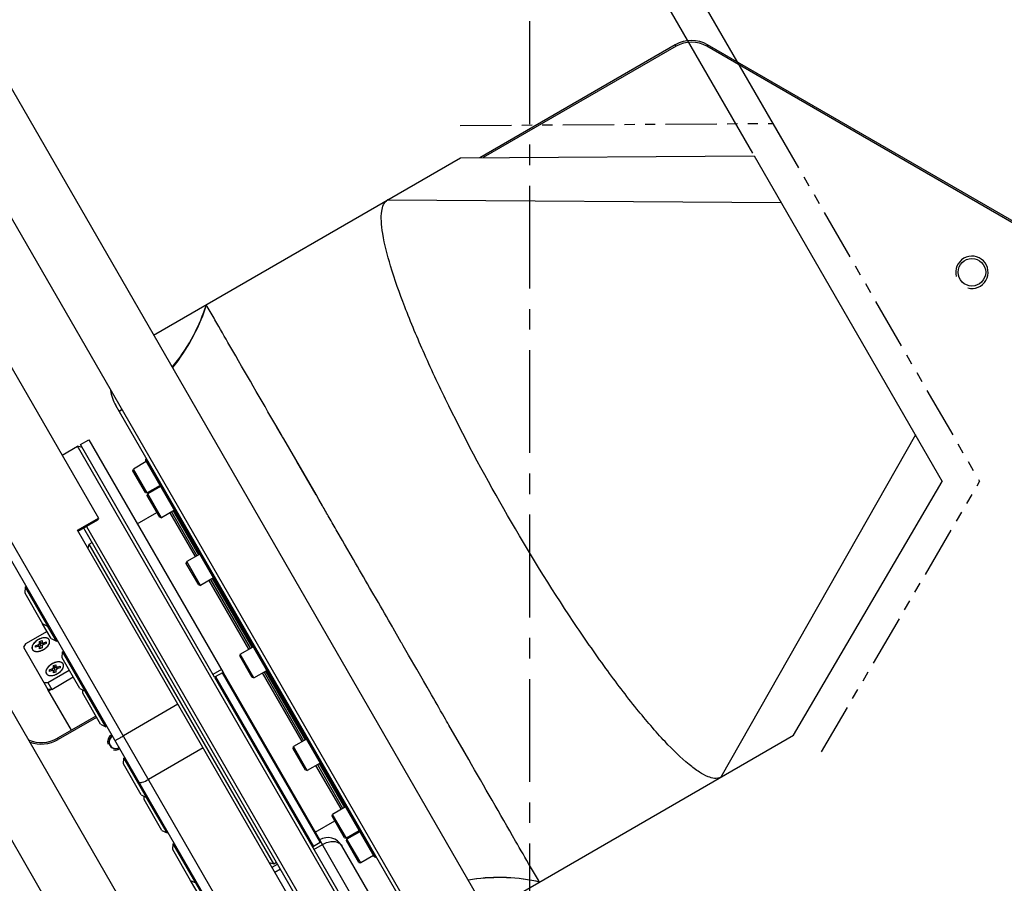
# Model space of a CAD drawing. Header units: millimetres. Extents: x 0 to 7560, y 0 to 5346.
# Tile 41 of 242: x 1535 to 1839, y 1172 to 1439. Entities that reach past the tile are written whole.
import ezdxf

# ---------------------------------------------------------------- set-up
doc = ezdxf.new("R2010")
doc.units = ezdxf.units.MM
doc.linetypes.add('CENTER', pattern=[50.8, 31.75, -6.35, 6.35, -6.35])
doc.linetypes.add('PHANTOM2', pattern=[31.75, 15.875, -3.175, 3.175, -3.175, 3.175, -3.175])
for name, color, linetype in [('COVER_20230516_TEST_PBL1242', 7, 'Continuous'), ('CSH-ST-M5-40_PBL1250', 7, 'Continuous'), ('CSH-ST-M5-40_PBL1251', 7, 'Continuous'), ('CSH-ST-M5-40_PBL1263', 7, 'Continuous'), ('CSH-ST-M5-40_PBL1269', 7, 'Continuous'), ('CSH-ST-M5-40_PBL1295', 7, 'Continuous'), ('CSH-ST-M5-40_PBL1296', 7, 'Continuous'), ('CSH-ST-M5-40_PBL1303', 7, 'Continuous'), ('M2001303_PBL1239', 7, 'Continuous'), ('M2001402_PBL1267', 7, 'Continuous'), ('M2001601_STOPPER_PAD_PBL1241', 7, 'Continuous'), ('M2100403_PBL1262', 7, 'Continuous'), ('M2100603_PBL1244', 7, 'Continuous'), ('M2100701_PLATE_PBL1245', 7, 'Continuous'), ('M2200805_PBL1182', 7, 'Continuous'), ('M2310102_PBL1357', 7, 'Continuous'), ('M2310102_PBL1449', 7, 'Continuous'), ('M9041802_PBL1302', 7, 'Continuous'), ('MISUMI_MTCSC6_PBL1261', 7, 'Continuous'), ('MISUMI_MTCSC6_PBL1265', 7, 'Continuous'), ('MISUMI_MTCSC6_PBL1266', 7, 'Continuous'), ('MISUMI_MTCSC6_PBL1268', 7, 'Continuous'), ('MISUMI_MTCSC6_PBL1287', 7, 'Continuous'), ('MISUMI_MTCSC6_PBL1288', 7, 'Continuous'), ('MISUMI_MTCSC6_PBL1289', 7, 'Continuous'), ('MISUMI_MTCSC6_PBL1301', 7, 'Continuous'), ('P9140504_BOLT_PBL1668', 7, 'Continuous'), ('P9140802_MACHINE_SCREW_PBL1270', 7, 'Continuous'), ('P9140802_MACHINE_SCREW_PBL1271', 7, 'Continuous'), ('ZEUS_32_050_INTERNAL_GEAR_1_PBL1264', 7, 'Continuous'), ('ZEUS_32_050_XRB_PBL1249', 7, 'Continuous')]:
    doc.layers.add(name, color=color, linetype=linetype)
doc.styles.add('ROMANS', font='romans.shx', dxfattribs={"oblique": 10, "bigfont": 'whgtxt.shx'})
doc.dimstyles.new('zeus', dxfattribs={"dimtxt": 30, "dimasz": 25, "dimexe": 1, "dimexo": 1, "dimgap": 10, "dimtad": 1, "dimdsep": 46, "dimtxsty": 'ROMANS', "dimcen": 0, "dimclrd": 1, "dimclre": 1, "dimclrt": 2, "dimazin": 2, "dimtfac": 1, "dimtmove": 0, "dimatfit": 3, "dimfxl": 1, "dimarcsym": 0})

# ---------------------------------------------------------------- blocks, each defined once
blk = doc.blocks.new('ZEUS_32_050_XRB_PBL1249', base_point=(1881.51, 1210.98))
at = {"layer": 'ZEUS_32_050_XRB_PBL1249', "color": 7}
for p, q in [((1845.92, 1272.42), (1846.11, 1272.52)), ((1845.92, 1271.84), (1845.92, 1272.42)), ((1916.92, 1149.44), (1845.92, 1272.42)), ((1845.92, 1271.84), (1916.42, 1149.73)), ((1853.85, 1256.1), (1861.68, 1242.54)), ((1854.36, 1256.4), (1862.19, 1242.84)), ((1865.93, 1235.18), (1878.18, 1213.97)), ((1866.44, 1235.48), (1878.69, 1214.26)), ((1882.43, 1206.6), (1894.68, 1185.39)), ((1882.94, 1206.9), (1895.19, 1185.68)), ((1898.93, 1178.03), (1906.68, 1164.6)), ((1899.44, 1178.32), (1907.27, 1164.76)), ((1916.42, 1149.73), (1916.92, 1149.44)), ((1916.92, 1149.44), (1917.11, 1149.55))]:
    blk.add_line(p, q, dxfattribs=at)
blk = doc.blocks.new('ZEUS_32_050_INTERNAL_GEAR_1_PBL1264', base_point=(1874.77, 1206.54))
at = {"layer": 'ZEUS_32_050_INTERNAL_GEAR_1_PBL1264', "color": 7}
for p, q in [((1843.28, 1252.42), (1849.34, 1255.92)), ((1861.25, 1242.29), (1853.42, 1255.85)), ((1877.75, 1213.72), (1865.5, 1234.93)), ((1894.25, 1185.14), (1882, 1206.35)), ((1906.25, 1164.35), (1898.5, 1177.78)), ((1898.28, 1157.15), (1904.34, 1160.65))]:
    blk.add_line(p, q, dxfattribs=at)
blk = doc.blocks.new('*D506')
at = {"color": 1, "lineweight": -2, "ltscale": 0.3, "transparency": 16777216}
for p, q in [((1624.31, 1705.24), (2116.23, 1989.25)), ((1594, 1687.74), (1602.66, 1692.74)), ((1770.28, 1402.41), (1602.16, 1693.61)), ((1761.62, 1397.41), (1593.5, 1688.61)), ((1572.35, 1675.24), (1550.7, 1662.74))]:
    blk.add_line(p, q, dxfattribs=at)
at = {"color": 1, "ltscale": 0.3, "transparency": 16777216}
for points in [[(1622.22, 1708.85), (1626.39, 1701.63), (1602.66, 1692.74)], [(1570.26, 1678.85), (1574.43, 1671.63), (1594, 1687.74)]]:
    blk.add_solid(points, dxfattribs=at)
at = {"layer": 'Defpoints', "color": 0, "ltscale": 0.3, "transparency": 16777216}
for p in [(1602.66, 1692.74), (1770.78, 1401.54), (1762.12, 1396.54)]:
    blk.add_point(p, dxfattribs=at)
at = {"color": 2, "ltscale": 0.3, "transparency": 16777216, "insert": (1868.59, 1875.15), "char_height": 30, "attachment_point": 5, "rotation": 30, "style": 'ROMANS'}
blk.add_mtext('공간확보 영역= 최소10mm', dxfattribs=at)
blk = doc.blocks.new('*D509')
at = {"color": 1, "lineweight": -2, "ltscale": 0.3, "transparency": 16777216}
for p, q in [((1767.37, 1407.45), (1496.23, 1877.08)), ((1475.08, 1863.71), (1296.24, 1760.46)), ((1477.19, 1397.06), (1274.09, 1748.83))]:
    blk.add_line(p, q, dxfattribs=at)
at = {"color": 1, "ltscale": 0.3, "transparency": 16777216}
for points in [[(1473, 1867.32), (1477.16, 1860.1), (1496.73, 1876.21)], [(1294.16, 1764.07), (1298.33, 1756.85), (1274.59, 1747.96)]]:
    blk.add_solid(points, dxfattribs=at)
at = {"layer": 'Defpoints', "color": 0, "ltscale": 0.3, "transparency": 16777216}
for p in [(1274.59, 1747.96), (1767.87, 1406.58), (1477.69, 1396.19)]:
    blk.add_point(p, dxfattribs=at)
at = {"color": 2, "ltscale": 0.3, "transparency": 16777216, "insert": (1373.16, 1833.74), "char_height": 30, "attachment_point": 5, "rotation": 30, "style": 'ROMANS'}
blk.add_mtext('256.5', dxfattribs=at)

msp = doc.modelspace()

# ---------------------------------------------------------------- linework, layer by layer
at = {"color": 1, "linetype": 'CENTER'}
msp.add_line((1692.687, 542.752), (1692.687, 1504.855), dxfattribs=at)
at = {"layer": 'COVER_20230516_TEST_PBL1242', "color": 6, "linetype": 'PHANTOM2'}
for p, q in [((1671.182, 1405.941), (1767.872, 1406.579)), ((1767.872, 1406.579), (1831.773, 1295.9)), ((1782.875, 1212.483), (1831.773, 1295.9))]:
    msp.add_line(p, q, dxfattribs=at)
at = {"layer": 'COVER_20230516_TEST_PBL1242', "color": 4}
for p, q in [((1576.417, 1341.19), (1671.248, 1395.941)), ((1671.248, 1395.941), (1762.121, 1396.541)), ((1762.121, 1396.541), (1820.204, 1295.938)), ((1648.801, 1382.981), (1648.78, 1382.969)), ((1648.78, 1382.969), (1770.424, 1382.159)), ((1616.142, 1309.994), (1614.508, 1312.815)), ((1616.148, 1309.983), (1614.569, 1312.709)), ((1616.287, 1309.744), (1616.142, 1309.994)), ((1616.659, 1309.101), (1616.287, 1309.744)), ((1626.631, 1291.877), (1616.659, 1309.101)), ((1811.901, 1310.32), (1751.78, 1204.568)), ((1626.673, 1291.802), (1620.712, 1302.101)), ((1774.248, 1217.54), (1820.204, 1295.938)), ((1627.476, 1290.417), (1626.631, 1291.877)), ((1628.607, 1288.461), (1627.476, 1290.417)), ((1634.828, 1277.704), (1633.209, 1280.505)), ((1635.466, 1276.599), (1634.828, 1277.704)), ((1638.237, 1271.804), (1635.466, 1276.599)), ((1644.24, 1261.414), (1643.187, 1263.236)), ((1645.29, 1259.594), (1644.24, 1261.414)), ((1650.454, 1250.645), (1650.251, 1250.997)), ((1652.987, 1246.253), (1650.454, 1250.645)), ((1653.14, 1245.987), (1652.987, 1246.253)), ((1653.625, 1245.146), (1653.14, 1245.987)), ((1655.254, 1242.321), (1653.625, 1245.146)), ((1657.787, 1237.927), (1655.254, 1242.321)), ((1659.828, 1234.385), (1657.787, 1237.927)), ((1660.947, 1232.443), (1659.828, 1234.385)), ((1661.801, 1230.961), (1660.947, 1232.443)), ((1673.827, 1210.071), (1667.713, 1220.694)), ((1688.943, 1168.289), (1774.248, 1217.54)), ((1672.297, 1212.729), (1671.783, 1213.622)), ((1673.841, 1210.047), (1672.297, 1212.729))]:
    msp.add_line(p, q, dxfattribs=at)
at = {"layer": 'COVER_20230516_TEST_PBL1242', "color": 7}
for p, q in [((1592.38, 1349.508), (1592.393, 1349.547)), ((1592.39, 1349.536), (1592.38, 1349.508)), ((1592.389, 1349.534), (1592.388, 1349.53)), ((1592.733, 1350.61), (1592.389, 1349.534)), ((1592.733, 1350.61), (1592.389, 1349.534)), ((1592.733, 1350.61), (1592.733, 1350.61)), ((1654.73, 1163.547), (1564.73, 1319.432)), ((1751.78, 1204.568), (1751.801, 1204.58)), ((1694.642, 1172.447), (1694.6, 1172.455)), ((1694.629, 1172.449), (1694.626, 1172.45)), ((1695.733, 1172.209), (1694.629, 1172.449)), ((1695.733, 1172.209), (1695.732, 1172.209))]:
    msp.add_line(p, q, dxfattribs=at)
at = {"layer": 'COVER_20230516_TEST_PBL1242', "color": 4}
for centre, start, end in [((1538.356, 1367.685), 320.2861, 341.40387), ((1683.332, 1116.58), 78.59793, 99.70144)]:
    msp.add_arc(centre, 57, start, end, dxfattribs=at)
at = {"layer": 'COVER_20230516_TEST_PBL1242', "color": 7}
for centre, radius, start, end in [((1575.988, 1325.932), 13, 188.12349, 210), ((1538.356, 1367.685), 57, 298.70724, 299.71846), ((1538.505, 1367.346), 56.736, 298.74259, 299.75246)]:
    msp.add_arc(centre, radius, start, end, dxfattribs=at)
at = {"layer": 'COVER_20230516_TEST_PBL1242', "color": 4}
for points, knots in [([(1751.78, 1204.568), (1750.633, 1203.919), (1747.946, 1204.477), (1744.875, 1206.252), (1740.231, 1209.737), (1733.731, 1216.208), (1725.189, 1226.208), (1715.769, 1238.648), (1702.1, 1258.371), (1685.531, 1285.25), (1670.541, 1313.041), (1660.288, 1334.738), (1654.228, 1349.119), (1649.836, 1361.517), (1647.482, 1370.383), (1646.786, 1376.147), (1646.785, 1379.694), (1647.645, 1382.3), (1648.78, 1382.969)], [0, 0, 0, 0, 0.0185564, 0.0329205, 0.0512394, 0.0995661, 0.1620767, 0.2362671, 0.3192856, 0.4999865, 0.6806918, 0.7637175, 0.8379123, 0.9004287, 0.9487587, 0.9670787, 0.9814435, 1, 1, 1, 1]), ([(1614.508, 1312.815), (1609.667, 1321.174), (1603.275, 1332.171), (1596.137, 1344.588), (1593.801, 1348.625), (1593.032, 1350.031)], [0, 0, 0, 0, 0.6744325, 0.8880798, 1, 1, 1, 1]), ([(1667.728, 1220.668), (1667.243, 1221.51), (1665.268, 1224.941), (1663.292, 1228.372), (1661.801, 1230.961)], [0, 0, 0, 0, 0.2453092, 1, 1, 1, 1]), ([(1695.379, 1172.76), (1694.544, 1174.134), (1692.21, 1178.185), (1685.011, 1190.602), (1678.669, 1201.658), (1673.841, 1210.047)], [0, 0, 0, 0, 0.112006, 0.3256883, 1, 1, 1, 1])]:
    msp.add_open_spline(points, degree=3, knots=knots, dxfattribs=at)
for points in [[(1592.388, 1349.53), (1590.194, 1342.903), (1586.698, 1336.584), (1582.249, 1331.204)], [(1630.699, 1284.846), (1630.002, 1286.051), (1629.305, 1287.256), (1628.607, 1288.461)], [(1633.209, 1280.505), (1632.372, 1281.952), (1631.536, 1283.399), (1630.699, 1284.846)], [(1643.187, 1263.236), (1641.537, 1266.093), (1639.886, 1268.95), (1638.235, 1271.807)], [(1650.251, 1250.997), (1648.598, 1253.863), (1646.944, 1256.729), (1645.29, 1259.594)]]:
    msp.add_open_spline(points, degree=3, dxfattribs=at)
at = {"layer": 'COVER_20230516_TEST_PBL1242', "color": 7}
for points, knots in [([(1593.032, 1350.031), (1592.955, 1350.171), (1592.897, 1350.365), (1592.72, 1350.554), (1592.733, 1350.61)], [0, 0, 0, 0, 0.7364572, 1, 1, 1, 1]), ([(1695.732, 1172.209), (1695.678, 1172.226), (1695.601, 1172.475), (1695.462, 1172.623), (1695.379, 1172.76)], [0, 0, 0, 0, 0.2635265, 1, 1, 1, 1])]:
    msp.add_open_spline(points, degree=3, knots=knots, dxfattribs=at)
msp.add_open_spline([(1694.626, 1172.45), (1687.789, 1173.865), (1680.568, 1173.996), (1673.685, 1172.833)], degree=3, dxfattribs=at)
at = {"layer": 'CSH-ST-M5-40_PBL1250', "color": 7}
for p, q in [((1570.042, 1299.231), (1570.188, 1299.778)), ((1574.172, 1302.078), (1570.188, 1299.778)), ((1574.438, 1292.417), (1570.188, 1299.778)), ((1573.892, 1292.563), (1570.042, 1299.231)), ((1578.422, 1294.717), (1574.438, 1292.417)), ((1573.892, 1292.563), (1574.438, 1292.417))]:
    msp.add_line(p, q, dxfattribs=at)
at = {"layer": 'CSH-ST-M5-40_PBL1251', "color": 7}
for p, q in [((1578.593, 1294.42), (1574.61, 1292.12)), ((1574.463, 1291.574), (1574.61, 1292.12)), ((1578.313, 1284.905), (1574.463, 1291.574)), ((1578.86, 1284.759), (1574.61, 1292.12)), ((1578.313, 1284.905), (1578.86, 1284.759)), ((1582.843, 1287.059), (1578.86, 1284.759))]:
    msp.add_line(p, q, dxfattribs=at)
at = {"layer": 'CSH-ST-M5-40_PBL1263', "color": 7}
for p, q in [((1590.672, 1273.499), (1586.688, 1271.199)), ((1586.542, 1270.653), (1586.688, 1271.199)), ((1590.392, 1263.984), (1586.542, 1270.653)), ((1590.938, 1263.838), (1586.688, 1271.199)), ((1594.922, 1266.138), (1590.938, 1263.838)), ((1590.392, 1263.984), (1590.938, 1263.838))]:
    msp.add_line(p, q, dxfattribs=at)
at = {"layer": 'CSH-ST-M5-40_PBL1269', "color": 7}
for p, q in [((1603.188, 1242.62), (1607.172, 1244.92)), ((1603.188, 1242.62), (1603.042, 1242.074)), ((1606.892, 1235.405), (1603.042, 1242.074)), ((1607.438, 1235.259), (1603.188, 1242.62)), ((1607.438, 1235.259), (1611.422, 1237.559)), ((1607.438, 1235.259), (1606.892, 1235.405))]:
    msp.add_line(p, q, dxfattribs=at)
at = {"layer": 'CSH-ST-M5-40_PBL1295', "color": 7}
for p, q in [((1623.672, 1216.341), (1619.688, 1214.041)), ((1619.542, 1213.495), (1619.688, 1214.041)), ((1623.392, 1206.826), (1619.542, 1213.495)), ((1623.938, 1206.68), (1619.688, 1214.041)), ((1627.922, 1208.98), (1623.938, 1206.68)), ((1623.392, 1206.826), (1623.938, 1206.68))]:
    msp.add_line(p, q, dxfattribs=at)
at = {"layer": 'CSH-ST-M5-40_PBL1296', "color": 7}
for p, q in [((1631.621, 1192.574), (1631.767, 1193.12)), ((1635.751, 1195.42), (1631.767, 1193.12)), ((1636.017, 1185.759), (1631.767, 1193.12)), ((1635.471, 1185.905), (1631.621, 1192.574)), ((1640.001, 1188.059), (1636.017, 1185.759)), ((1635.471, 1185.905), (1636.017, 1185.759))]:
    msp.add_line(p, q, dxfattribs=at)
at = {"layer": 'CSH-ST-M5-40_PBL1303', "color": 7}
for p, q in [((1640.172, 1187.762), (1636.188, 1185.462)), ((1636.042, 1184.916), (1636.188, 1185.462)), ((1639.892, 1178.248), (1636.042, 1184.916)), ((1640.438, 1178.101), (1636.188, 1185.462)), ((1639.892, 1178.248), (1640.438, 1178.101)), ((1644.422, 1180.401), (1640.438, 1178.101))]:
    msp.add_line(p, q, dxfattribs=at)
at = {"layer": 'M2001303_PBL1239', "color": 7}
for p, q in [((1737.687, 1430.836), (1677.318, 1395.981)), ((1737.937, 1430.403), (1737.687, 1430.836)), ((1747.437, 1430.403), (1747.687, 1430.836)), ((2017.687, 1274.951), (1747.687, 1430.836)), ((1737.937, 1430.403), (1678.329, 1395.988)), ((2017.437, 1274.518), (1747.437, 1430.403)), ((1558.821, 1223.067), (1546.956, 1216.217)), ((1551.037, 1219.15), (1546.706, 1216.65)), ((1546.956, 1216.217), (1546.706, 1216.65))]:
    msp.add_line(p, q, dxfattribs=at)
msp.add_circle((1829.386, 1360.573), 4.25, dxfattribs=at)
for centre, radius, start, end in [((1742.687, 1422.175), 10, 60, 120), ((1742.687, 1422.175), 9.5, 60, 120), ((1541.706, 1225.31), 10, 246.77804, 300), ((1541.706, 1225.31), 10.5, 250.32205, 300), ((1564.697, 1215.489), 2.1, 120, 300)]:
    msp.add_arc(centre, radius, start, end, dxfattribs=at)
at = {"layer": 'M2001303_PBL1239', "color": 134}
for centre, radius, start, end in [((1829.386, 1360.573), 5, 255, 195), ((1564.697, 1215.489), 2.5, 119.99996, 195), ((1564.697, 1215.489), 2.5, 255, 300)]:
    msp.add_arc(centre, radius, start, end, dxfattribs=at)
at = {"layer": 'M2001402_PBL1267', "color": 7}
for p, q in [((1551.037, 1219.15), (1543.774, 1231.729)), ((1544.829, 1231.732), (1544.037, 1231.274)), ((1558.571, 1223.5), (1551.037, 1219.15))]:
    msp.add_line(p, q, dxfattribs=at)
at = {"layer": 'M2001601_STOPPER_PAD_PBL1241', "color": 7}
for p, q in [((1543.484, 1249.632), (1536.815, 1245.782)), ((1536.815, 1245.782), (1536.236, 1244.785)), ((1536.236, 1244.785), (1543.774, 1231.729)), ((1543.698, 1233.86), (1550.367, 1237.71)), ((1542.545, 1233.857), (1543.698, 1233.86)), ((1543.698, 1233.86), (1544.927, 1231.732)), ((1544.927, 1231.732), (1551.595, 1235.582)), ((1544.927, 1231.732), (1543.774, 1231.729))]:
    msp.add_line(p, q, dxfattribs=at)
for centre, radius, start, end in [((1543.2, 1242.772), 4.938, 109.20906, 114.97379), ((1543.077, 1243.121), 4.567, 105.9973, 109.19152), ((1543.013, 1243.342), 4.337, 104.93448, 105.97985), ((1542.816, 1244.522), 3.14, 93.07817, 94.39393), ((1542.885, 1245.663), 1.993, 77.59981, 79.36436), ((1543.15, 1246.371), 1.233, 56.18397, 58.60516), ((1543.301, 1246.548), 1, 18.71184, 29.93202), ((1539.837, 1244.548), 1, 210.06798, 221.28816), ((1547.502, 1235.321), 4.938, 109.20906, 114.97379), ((1547.379, 1235.67), 4.567, 105.9973, 109.19152), ((1547.314, 1235.891), 4.337, 104.93448, 105.97985), ((1547.118, 1237.071), 3.14, 93.07817, 94.39393), ((1547.186, 1238.212), 1.993, 77.59981, 79.36436), ((1547.452, 1238.92), 1.233, 56.18397, 58.60516), ((1547.603, 1239.097), 1, 18.71184, 29.93202), ((1544.139, 1237.097), 1, 210.06798, 221.28816)]:
    msp.add_arc(centre, radius, start, end, dxfattribs=at)
for points, knots in [([(1541.116, 1247.248), (1540.728, 1247.068), (1540.022, 1246.629), (1539.222, 1245.794), (1538.778, 1244.898), (1538.844, 1244.269), (1538.972, 1244.047)], [0, 0, 0, 0, 0.3047835, 0.586068, 0.8169563, 1, 1, 1, 1]), ([(1543.253, 1247.622), (1543.205, 1247.63), (1543.005, 1247.661), (1542.802, 1247.665), (1542.648, 1247.657)], [0, 0, 0, 0, 0.2372479, 1, 1, 1, 1]), ([(1543.793, 1247.423), (1543.685, 1247.489), (1543.524, 1247.557), (1543.357, 1247.6), (1543.313, 1247.609)], [0, 0, 0, 0, 0.7356165, 1, 1, 1, 1]), ([(1544.028, 1245.575), (1544.091, 1245.686), (1544.285, 1246.082), (1544.35, 1246.569), (1544.248, 1246.868)], [0, 0, 0, 0, 0.2888962, 1, 1, 1, 1]), ([(1539.086, 1243.888), (1539.151, 1243.814), (1539.494, 1243.521), (1539.97, 1243.434), (1540.317, 1243.432)], [0, 0, 0, 0, 0.2210746, 1, 1, 1, 1]), ([(1545.417, 1239.797), (1545.03, 1239.617), (1544.324, 1239.178), (1543.524, 1238.343), (1543.079, 1237.447), (1543.145, 1236.818), (1543.274, 1236.596)], [0, 0, 0, 0, 0.3047835, 0.586068, 0.8169563, 1, 1, 1, 1]), ([(1547.554, 1240.171), (1547.507, 1240.18), (1547.307, 1240.21), (1547.104, 1240.214), (1546.95, 1240.206)], [0, 0, 0, 0, 0.2372479, 1, 1, 1, 1]), ([(1548.094, 1239.972), (1547.986, 1240.038), (1547.825, 1240.106), (1547.659, 1240.149), (1547.614, 1240.158)], [0, 0, 0, 0, 0.7356165, 1, 1, 1, 1]), ([(1548.329, 1238.124), (1548.393, 1238.235), (1548.587, 1238.631), (1548.652, 1239.118), (1548.55, 1239.417)], [0, 0, 0, 0, 0.2888962, 1, 1, 1, 1]), ([(1543.388, 1236.437), (1543.453, 1236.363), (1543.796, 1236.07), (1544.271, 1235.983), (1544.618, 1235.981)], [0, 0, 0, 0, 0.2210746, 1, 1, 1, 1])]:
    msp.add_open_spline(points, degree=3, knots=knots, dxfattribs=at)
for points in [[(1540.317, 1243.432), (1541.051, 1243.428), (1542.503, 1243.931), (1543.664, 1244.936), (1544.028, 1245.575)], [(1542.576, 1247.652), (1542.346, 1247.634), (1542.117, 1247.592), (1541.895, 1247.533)], [(1544.168, 1247.047), (1544.088, 1247.185), (1543.97, 1247.306), (1543.836, 1247.395)], [(1546.878, 1240.201), (1546.648, 1240.183), (1546.419, 1240.141), (1546.197, 1240.082)], [(1548.47, 1239.596), (1548.39, 1239.734), (1548.271, 1239.855), (1548.138, 1239.944)], [(1544.618, 1235.981), (1545.353, 1235.977), (1546.805, 1236.48), (1547.966, 1237.485), (1548.329, 1238.124)]]:
    msp.add_open_spline(points, degree=3, dxfattribs=at)
at = {"layer": 'M2100403_PBL1262', "color": 7}
for p, q in [((1556.182, 1275.237), (1556.548, 1276.603)), ((1556.548, 1276.603), (1557.414, 1277.103)), ((1613.548, 1177.876), (1556.548, 1276.603)), ((1597.645, 1236.822), (1627.895, 1184.427)), ((1597.905, 1236.972), (1628.005, 1184.837)), ((1595.567, 1235.622), (1625.817, 1183.227)), ((1627.895, 1184.427), (1625.817, 1183.227)), ((1628.005, 1184.837), (1627.895, 1184.427)), ((1625.407, 1183.337), (1625.817, 1183.227)), ((1612.182, 1178.242), (1613.548, 1177.876)), ((1613.548, 1177.876), (1614.414, 1178.376))]:
    msp.add_line(p, q, dxfattribs=at)
at = {"layer": 'M2100603_PBL1244', "color": 7}
for p, q in [((1548.178, 1304.102), (1552.94, 1306.851)), ((1637.71, 1160.027), (1552.94, 1306.851)), ((1554.307, 1306.485), (1552.94, 1306.851)), ((1627.912, 1154.998), (1554.837, 1281.568)), ((1555.703, 1282.068), (1629.049, 1155.027)), ((1595.299, 1235.485), (1638.304, 1160.998))]:
    msp.add_line(p, q, dxfattribs=at)
at = {"layer": 'M2100701_PLATE_PBL1245', "color": 7}
for p, q in [((1553.807, 1307.352), (1556.405, 1308.852)), ((1556.405, 1308.852), (1597.905, 1236.972)), ((1595.307, 1235.472), (1553.807, 1307.352)), ((1597.387, 1237.868), (1594.789, 1236.368)), ((1597.905, 1236.972), (1595.307, 1235.472))]:
    msp.add_line(p, q, dxfattribs=at)
at = {"layer": 'M2200805_PBL1182', "color": 7}
for p, q in [((1559.491, 1284.505), (1327.574, 1686.198)), ((1628.747, 1110.552), (1304.191, 1672.698)), ((1624.649, 1111.65), (1303.093, 1668.6)), ((1552.921, 1280.886), (1559.416, 1284.636)), ((1559.167, 1284.068), (1559.491, 1284.505)), ((1553.105, 1280.568), (1559.167, 1284.068)), ((1645.634, 1120.302), (1552.921, 1280.886)), ((1583.968, 1227.111), (1567.08, 1217.361)), ((1591.739, 1213.65), (1574.852, 1203.9))]:
    msp.add_line(p, q, dxfattribs=at)
for points, knots in [([(1564.493, 1215.843), (1564.49, 1215.847), (1564.52, 1215.856), (1564.543, 1215.881), (1564.612, 1215.917), (1564.735, 1215.995), (1564.953, 1216.122), (1565.269, 1216.309), (1565.657, 1216.536), (1566.268, 1216.892), (1566.749, 1217.17), (1567.08, 1217.361)], [0, 0, 0, 0, 0.004867, 0.0192812, 0.0431329, 0.0761981, 0.1686063, 0.2929605, 0.4444845, 0.6173573, 1, 1, 1, 1]), ([(1571.876, 1203.055), (1571.937, 1202.948), (1572.211, 1202.901), (1572.549, 1202.942), (1573.478, 1203.164), (1574.236, 1203.545), (1574.852, 1203.9)], [0, 0, 0, 0, 0.1152222, 0.2110529, 0.3330848, 1, 1, 1, 1])]:
    msp.add_open_spline(points, degree=3, knots=knots, dxfattribs=at)
at = {"layer": 'M2310102_PBL1357', "color": 7}
for p, q in [((1593.448, 1119.691), (1326.87, 1581.418)), ((1576.128, 1109.691), (1309.549, 1571.418))]:
    msp.add_line(p, q, dxfattribs=at)
at = {"layer": 'M2310102_PBL1449', "color": 7}
for p, q in [((1410.008, 1629.418), (1676.587, 1167.691)), ((1392.688, 1619.418), (1659.266, 1157.691))]:
    msp.add_line(p, q, dxfattribs=at)
at = {"layer": 'M9041802_PBL1302', "color": 7}
for p, q in [((1660.357, 1128.802), (1628.005, 1184.837)), ((1626.005, 1182.3), (1628.603, 1183.8)), ((1652.105, 1153.095), (1634.583, 1183.443)), ((1613.031, 1176.773), (1614.763, 1177.773)), ((1613.881, 1175.3), (1615.613, 1176.3))]:
    msp.add_line(p, q, dxfattribs=at)
msp.add_arc((1630.253, 1180.943), 5, 30, 120, dxfattribs=at)
msp.add_open_spline([(1628.603, 1183.8), (1629.16, 1184.122), (1630.312, 1184.608), (1632.064, 1184.831), (1633.611, 1184.494), (1634.363, 1183.823), (1634.583, 1183.443)], degree=3, knots=[0, 0, 0, 0, 0.2946833, 0.5655142, 0.7983878, 1, 1, 1, 1], dxfattribs=at)
at = {"layer": 'MISUMI_MTCSC6_PBL1261', "color": 7}
for p, q in [((1536.743, 1263.307), (1536.627, 1261.508)), ((1537.003, 1263.457), (1536.743, 1263.307)), ((1536.743, 1263.307), (1543.743, 1251.182)), ((1536.627, 1261.508), (1542.127, 1251.981)), ((1543.743, 1251.182), (1542.127, 1251.981)), ((1544.003, 1251.332), (1543.743, 1251.182))]:
    msp.add_line(p, q, dxfattribs=at)
at = {"layer": 'MISUMI_MTCSC6_PBL1265', "color": 7}
for p, q in [((1544.76, 1247.42), (1542.127, 1251.981)), ((1546.376, 1246.621), (1543.743, 1251.182)), ((1544.76, 1247.42), (1546.376, 1246.621)), ((1546.376, 1246.621), (1546.636, 1246.771))]:
    msp.add_line(p, q, dxfattribs=at)
at = {"layer": 'MISUMI_MTCSC6_PBL1266', "color": 7}
for p, q in [((1548.166, 1241.521), (1548.282, 1243.32)), ((1548.282, 1243.32), (1548.542, 1243.47)), ((1555.282, 1231.196), (1548.282, 1243.32)), ((1553.666, 1231.995), (1548.166, 1241.521)), ((1553.666, 1231.995), (1555.282, 1231.196)), ((1555.282, 1231.196), (1555.542, 1231.346))]:
    msp.add_line(p, q, dxfattribs=at)
at = {"layer": 'MISUMI_MTCSC6_PBL1268', "color": 7}
for p, q in [((1554.523, 1230.51), (1554.59, 1231.538)), ((1560.023, 1220.984), (1554.523, 1230.51)), ((1561.64, 1220.185), (1555.282, 1231.196)), ((1560.023, 1220.984), (1561.64, 1220.185)), ((1561.64, 1220.185), (1561.899, 1220.335))]:
    msp.add_line(p, q, dxfattribs=at)
at = {"layer": 'MISUMI_MTCSC6_PBL1287', "color": 7}
for p, q in [((1567.119, 1208.695), (1567.235, 1210.494)), ((1572.619, 1199.169), (1567.119, 1208.695)), ((1567.235, 1210.494), (1567.494, 1210.644)), ((1574.235, 1198.37), (1567.235, 1210.494)), ((1571.761, 1203.254), (1571.876, 1203.055)), ((1572.619, 1199.169), (1574.235, 1198.37)), ((1574.235, 1198.37), (1574.494, 1198.52))]:
    msp.add_line(p, q, dxfattribs=at)
at = {"layer": 'MISUMI_MTCSC6_PBL1288', "color": 7}
for p, q in [((1573.476, 1197.684), (1573.542, 1198.712)), ((1578.976, 1188.158), (1573.476, 1197.684)), ((1580.592, 1187.359), (1574.235, 1198.37)), ((1578.976, 1188.158), (1580.592, 1187.359)), ((1580.592, 1187.359), (1580.851, 1187.509))]:
    msp.add_line(p, q, dxfattribs=at)
at = {"layer": 'MISUMI_MTCSC6_PBL1289', "color": 7}
for p, q in [((1582.382, 1182.259), (1582.498, 1184.058)), ((1582.498, 1184.058), (1582.757, 1184.208)), ((1589.498, 1171.933), (1582.498, 1184.058)), ((1587.882, 1172.732), (1582.382, 1182.259)), ((1587.882, 1172.732), (1589.498, 1171.933)), ((1589.498, 1171.933), (1589.757, 1172.083))]:
    msp.add_line(p, q, dxfattribs=at)
at = {"layer": 'MISUMI_MTCSC6_PBL1301', "color": 7}
for p, q in [((1590.515, 1168.171), (1587.882, 1172.732)), ((1592.131, 1167.372), (1589.498, 1171.933))]:
    msp.add_line(p, q, dxfattribs=at)
at = {"layer": 'P9140504_BOLT_PBL1668', "color": 7}
msp.add_arc((1564.697, 1215.489), 2.009, 119.99907, 299.99907, dxfattribs=at)
at = {"layer": 'P9140802_MACHINE_SCREW_PBL1270', "color": 7}
for p, q in [((1539.928, 1245.225), (1540.658, 1245.48)), ((1539.928, 1244.722), (1539.928, 1245.225)), ((1539.928, 1245.225), (1540.169, 1244.806)), ((1540.658, 1244.977), (1539.928, 1244.722)), ((1540.658, 1245.48), (1540.923, 1245.02)), ((1541.476, 1244.382), (1541.177, 1244.899)), ((1541.205, 1246.551), (1541.935, 1246.806)), ((1541.205, 1246.048), (1541.205, 1246.551)), ((1541.205, 1246.551), (1541.565, 1245.927)), ((1541.565, 1245.424), (1541.205, 1246.048)), ((1541.565, 1245.927), (1542.024, 1246.087)), ((1541.565, 1245.424), (1541.565, 1245.927)), ((1541.935, 1246.806), (1541.935, 1246.303)), ((1541.935, 1245.045), (1541.935, 1244.542)), ((1542.323, 1245.57), (1541.963, 1246.194)), ((1542.482, 1246.117), (1543.212, 1246.371)), ((1542.724, 1245.698), (1542.482, 1246.117)), ((1543.212, 1245.868), (1542.482, 1245.614)), ((1543.212, 1246.371), (1543.212, 1245.868)), ((1541.205, 1244.287), (1541.205, 1244.79)), ((1541.205, 1244.79), (1541.447, 1244.372)), ((1541.935, 1244.542), (1541.205, 1244.287))]:
    msp.add_line(p, q, dxfattribs=at)
for centre, radius, start, end in [((1542.495, 1245.669), 0.199, 210.00526, 217.53162), ((1540.383, 1247.897), 4.336, 314.29509, 315.33187), ((1541.405, 1247.073), 3.021, 325.9339, 330.30193), ((1541.657, 1246.925), 2.728, 330.37294, 331.70116), ((1543.299, 1246.546), 1.003, 18.4352, 29.95088), ((1539.84, 1244.549), 1.003, 210.05706, 221.44688), ((1540.333, 1246.291), 2.859, 269.61391, 271.32283), ((1540.331, 1246.39), 2.958, 271.31649, 271.90955), ((1540.33, 1246.44), 3.007, 271.90937, 272.41323), ((1540.324, 1246.56), 3.128, 272.4228, 274.39769), ((1540.119, 1247.779), 4.366, 284.93815, 285.97655), ((1540.062, 1247.976), 4.572, 285.99156, 289.26174), ((1539.95, 1248.293), 4.908, 289.26851, 294.99519), ((1539.862, 1248.494), 5.128, 294.9439, 295.86825), ((1539.826, 1248.567), 5.208, 295.8717, 304.36823), ((1539.876, 1248.493), 5.119, 304.37529, 305.2929), ((1540.343, 1247.938), 4.393, 314.14443, 314.29704)]:
    msp.add_arc(centre, radius, start, end, dxfattribs=at)
for points, knots in [([(1541.57, 1247.433), (1541.129, 1247.279), (1540.5, 1246.952), (1539.787, 1246.378), (1539.349, 1245.903), (1539.03, 1245.409), (1538.847, 1244.916), (1538.813, 1244.449), (1538.903, 1244.165), (1538.972, 1244.047)], [0, 0, 0, 0, 0.2974514, 0.4439167, 0.5816346, 0.7065547, 0.8165812, 0.9126837, 1, 1, 1, 1]), ([(1540.658, 1245.48), (1540.731, 1245.505), (1540.87, 1245.574), (1541.045, 1245.713), (1541.167, 1245.872), (1541.205, 1245.993), (1541.205, 1246.048)], [0, 0, 0, 0, 0.2813171, 0.5572788, 0.8015792, 1, 1, 1, 1]), ([(1541.177, 1244.899), (1541.159, 1244.931), (1541.098, 1244.988), (1540.971, 1245.025), (1540.818, 1245.022), (1540.712, 1244.996), (1540.658, 1244.977)], [0, 0, 0, 0, 0.1951505, 0.4219069, 0.6921555, 1, 1, 1, 1]), ([(1541.565, 1245.424), (1541.565, 1245.327), (1541.452, 1245.115), (1541.275, 1244.98), (1541.165, 1244.921)], [0, 0, 0, 0, 0.4367752, 1, 1, 1, 1]), ([(1541.205, 1244.79), (1541.205, 1244.8), (1541.203, 1244.838), (1541.191, 1244.875), (1541.177, 1244.899)], [0, 0, 0, 0, 0.2612358, 1, 1, 1, 1]), ([(1544.168, 1247.047), (1544.123, 1247.125), (1544.008, 1247.272), (1543.776, 1247.446), (1543.492, 1247.571), (1543.034, 1247.675), (1542.372, 1247.661), (1541.842, 1247.528), (1541.57, 1247.433)], [0, 0, 0, 0, 0.0958756, 0.1962729, 0.3047545, 0.4234739, 0.6930044, 1, 1, 1, 1]), ([(1541.935, 1246.303), (1541.935, 1246.293), (1541.937, 1246.255), (1541.949, 1246.218), (1541.962, 1246.194)], [0, 0, 0, 0, 0.2612358, 1, 1, 1, 1]), ([(1542.482, 1245.614), (1542.409, 1245.588), (1542.269, 1245.52), (1542.095, 1245.38), (1541.973, 1245.221), (1541.935, 1245.1), (1541.935, 1245.045)], [0, 0, 0, 0, 0.2813171, 0.5572788, 0.8015792, 1, 1, 1, 1]), ([(1541.962, 1246.194), (1541.981, 1246.162), (1542.042, 1246.105), (1542.169, 1246.068), (1542.322, 1246.071), (1542.428, 1246.098), (1542.482, 1246.117)], [0, 0, 0, 0, 0.1951505, 0.4219069, 0.6921555, 1, 1, 1, 1]), ([(1543.467, 1244.849), (1543.509, 1244.892), (1543.667, 1245.059), (1543.811, 1245.24), (1543.907, 1245.381)], [0, 0, 0, 0, 0.2590984, 1, 1, 1, 1]), ([(1544.059, 1245.632), (1544.168, 1245.835), (1544.327, 1246.237), (1544.312, 1246.68), (1544.25, 1246.863)], [0, 0, 0, 0, 0.5436632, 1, 1, 1, 1]), ([(1539.088, 1243.885), (1539.222, 1243.733), (1539.621, 1243.491), (1540.071, 1243.434), (1540.314, 1243.432)], [0, 0, 0, 0, 0.4542499, 1, 1, 1, 1]), ([(1540.564, 1243.441), (1540.619, 1243.445), (1540.849, 1243.469), (1541.076, 1243.515), (1541.245, 1243.56)], [0, 0, 0, 0, 0.2407804, 1, 1, 1, 1]), ([(1542.833, 1244.315), (1542.885, 1244.351), (1543.083, 1244.497), (1543.271, 1244.658), (1543.403, 1244.786)], [0, 0, 0, 0, 0.2543514, 1, 1, 1, 1])]:
    msp.add_open_spline(points, degree=3, knots=knots, dxfattribs=at)
at = {"layer": 'P9140802_MACHINE_SCREW_PBL1271', "color": 7}
for p, q in [((1545.507, 1239.1), (1546.237, 1239.355)), ((1545.507, 1238.597), (1545.507, 1239.1)), ((1545.507, 1239.1), (1545.867, 1238.476)), ((1546.237, 1239.355), (1546.237, 1238.852)), ((1546.625, 1238.119), (1546.264, 1238.743)), ((1546.784, 1238.666), (1547.514, 1238.92)), ((1547.514, 1238.92), (1547.514, 1238.417)), ((1544.23, 1237.774), (1544.959, 1238.029)), ((1544.23, 1237.271), (1544.23, 1237.774)), ((1544.23, 1237.774), (1544.471, 1237.355)), ((1544.959, 1237.526), (1544.23, 1237.271)), ((1544.959, 1238.029), (1545.225, 1237.569)), ((1545.778, 1236.931), (1545.479, 1237.448)), ((1545.867, 1237.973), (1545.507, 1238.597)), ((1545.507, 1236.837), (1545.507, 1237.339)), ((1545.507, 1237.339), (1545.748, 1236.921)), ((1546.237, 1237.091), (1545.507, 1236.837)), ((1545.867, 1238.476), (1546.326, 1238.636)), ((1545.867, 1237.973), (1545.867, 1238.476)), ((1546.237, 1237.594), (1546.237, 1237.091)), ((1547.026, 1238.247), (1546.784, 1238.666)), ((1547.514, 1238.417), (1546.784, 1238.163))]:
    msp.add_line(p, q, dxfattribs=at)
for centre, radius, start, end in [((1547.601, 1239.095), 1.003, 18.4352, 29.95088), ((1544.142, 1237.098), 1.003, 210.05706, 221.44688), ((1544.635, 1238.84), 2.859, 269.61391, 271.32283), ((1544.633, 1238.939), 2.958, 271.31649, 271.90955), ((1544.631, 1238.989), 3.007, 271.90937, 272.41323), ((1544.626, 1239.109), 3.128, 272.4228, 274.39769), ((1544.421, 1240.328), 4.366, 284.93815, 285.97655), ((1544.363, 1240.525), 4.572, 285.99156, 289.26174), ((1544.252, 1240.842), 4.908, 289.26851, 294.99519), ((1544.163, 1241.043), 5.128, 294.9439, 295.86825), ((1544.128, 1241.116), 5.208, 295.8717, 304.36823), ((1546.797, 1238.218), 0.199, 210.00526, 217.53162), ((1544.178, 1241.042), 5.119, 304.37529, 305.2929), ((1544.645, 1240.487), 4.393, 314.14443, 314.29704), ((1544.685, 1240.446), 4.336, 314.29509, 315.33187), ((1545.706, 1239.622), 3.021, 325.9339, 330.30193), ((1545.959, 1239.474), 2.728, 330.37294, 331.70116)]:
    msp.add_arc(centre, radius, start, end, dxfattribs=at)
for points, knots in [([(1545.872, 1239.982), (1545.431, 1239.828), (1544.801, 1239.501), (1544.089, 1238.927), (1543.651, 1238.452), (1543.332, 1237.958), (1543.149, 1237.465), (1543.115, 1236.998), (1543.205, 1236.714), (1543.274, 1236.596)], [0, 0, 0, 0, 0.2974514, 0.4439167, 0.5816346, 0.7065547, 0.8165812, 0.9126837, 1, 1, 1, 1]), ([(1548.47, 1239.596), (1548.425, 1239.674), (1548.309, 1239.821), (1548.078, 1239.995), (1547.794, 1240.12), (1547.336, 1240.224), (1546.674, 1240.21), (1546.144, 1240.077), (1545.872, 1239.982)], [0, 0, 0, 0, 0.0958756, 0.1962729, 0.3047545, 0.4234739, 0.6930044, 1, 1, 1, 1]), ([(1546.237, 1238.852), (1546.237, 1238.842), (1546.239, 1238.804), (1546.25, 1238.767), (1546.264, 1238.743)], [0, 0, 0, 0, 0.2612358, 1, 1, 1, 1]), ([(1546.264, 1238.743), (1546.283, 1238.711), (1546.343, 1238.654), (1546.471, 1238.617), (1546.623, 1238.62), (1546.729, 1238.647), (1546.784, 1238.666)], [0, 0, 0, 0, 0.1951505, 0.4219069, 0.6921555, 1, 1, 1, 1]), ([(1548.361, 1238.181), (1548.47, 1238.384), (1548.629, 1238.786), (1548.613, 1239.229), (1548.552, 1239.412)], [0, 0, 0, 0, 0.5436632, 1, 1, 1, 1]), ([(1543.39, 1236.434), (1543.524, 1236.282), (1543.922, 1236.04), (1544.373, 1235.983), (1544.616, 1235.981)], [0, 0, 0, 0, 0.4542499, 1, 1, 1, 1]), ([(1544.866, 1235.99), (1544.921, 1235.995), (1545.151, 1236.018), (1545.378, 1236.064), (1545.547, 1236.109)], [0, 0, 0, 0, 0.2407804, 1, 1, 1, 1]), ([(1544.959, 1238.029), (1545.033, 1238.054), (1545.172, 1238.123), (1545.347, 1238.262), (1545.469, 1238.421), (1545.507, 1238.542), (1545.507, 1238.597)], [0, 0, 0, 0, 0.2813171, 0.5572788, 0.8015792, 1, 1, 1, 1]), ([(1545.479, 1237.448), (1545.461, 1237.48), (1545.4, 1237.537), (1545.272, 1237.574), (1545.12, 1237.571), (1545.014, 1237.545), (1544.959, 1237.526)], [0, 0, 0, 0, 0.1951505, 0.4219069, 0.6921555, 1, 1, 1, 1]), ([(1545.867, 1237.973), (1545.867, 1237.876), (1545.754, 1237.664), (1545.576, 1237.529), (1545.467, 1237.47)], [0, 0, 0, 0, 0.4367752, 1, 1, 1, 1]), ([(1545.507, 1237.339), (1545.507, 1237.349), (1545.505, 1237.387), (1545.493, 1237.424), (1545.479, 1237.448)], [0, 0, 0, 0, 0.2612358, 1, 1, 1, 1]), ([(1546.784, 1238.163), (1546.711, 1238.137), (1546.571, 1238.069), (1546.397, 1237.929), (1546.275, 1237.771), (1546.237, 1237.649), (1546.237, 1237.594)], [0, 0, 0, 0, 0.2813171, 0.5572788, 0.8015792, 1, 1, 1, 1]), ([(1547.135, 1236.864), (1547.186, 1236.9), (1547.385, 1237.046), (1547.573, 1237.207), (1547.704, 1237.335)], [0, 0, 0, 0, 0.2543514, 1, 1, 1, 1]), ([(1547.768, 1237.398), (1547.81, 1237.441), (1547.969, 1237.608), (1548.113, 1237.789), (1548.209, 1237.93)], [0, 0, 0, 0, 0.2590984, 1, 1, 1, 1])]:
    msp.add_open_spline(points, degree=3, knots=knots, dxfattribs=at)

# ---------------------------------------------------------------- block references
at = {"layer": 'ZEUS_32_050_INTERNAL_GEAR_1_PBL1264'}
msp.add_blockref('ZEUS_32_050_INTERNAL_GEAR_1_PBL1264', (1602.889, 1236.989), dxfattribs=at)
at = {"layer": 'ZEUS_32_050_XRB_PBL1249'}
msp.add_blockref('ZEUS_32_050_XRB_PBL1249', (1609.639, 1241.437), dxfattribs=at)

# ---------------------------------------------------------------- dimensions: what is measured, and where the dimension line sits
at = {"ltscale": 0.3}
dim = msp.add_aligned_dim(p1=(1762.121, 1396.541), p2=(1770.781, 1401.541), distance=336.247, text='공간확보 영역= 최소<>mm', dimstyle='zeus', dxfattribs=at)
dim.commit()
dim.dimension.update_dxf_attribs({"geometry": '*D506', "text_midpoint": (1868.593, 1875.146)})
dim = msp.add_linear_dim(base=(1274.594, 1747.962), p1=(1767.872, 1406.579), p2=(1477.687, 1396.195), angle=210, dimstyle='zeus', dxfattribs=at)
dim.commit()
dim.dimension.update_dxf_attribs({"geometry": '*D509', "text_midpoint": (1373.162, 1833.737)})

doc.saveas('drawing.dxf')
